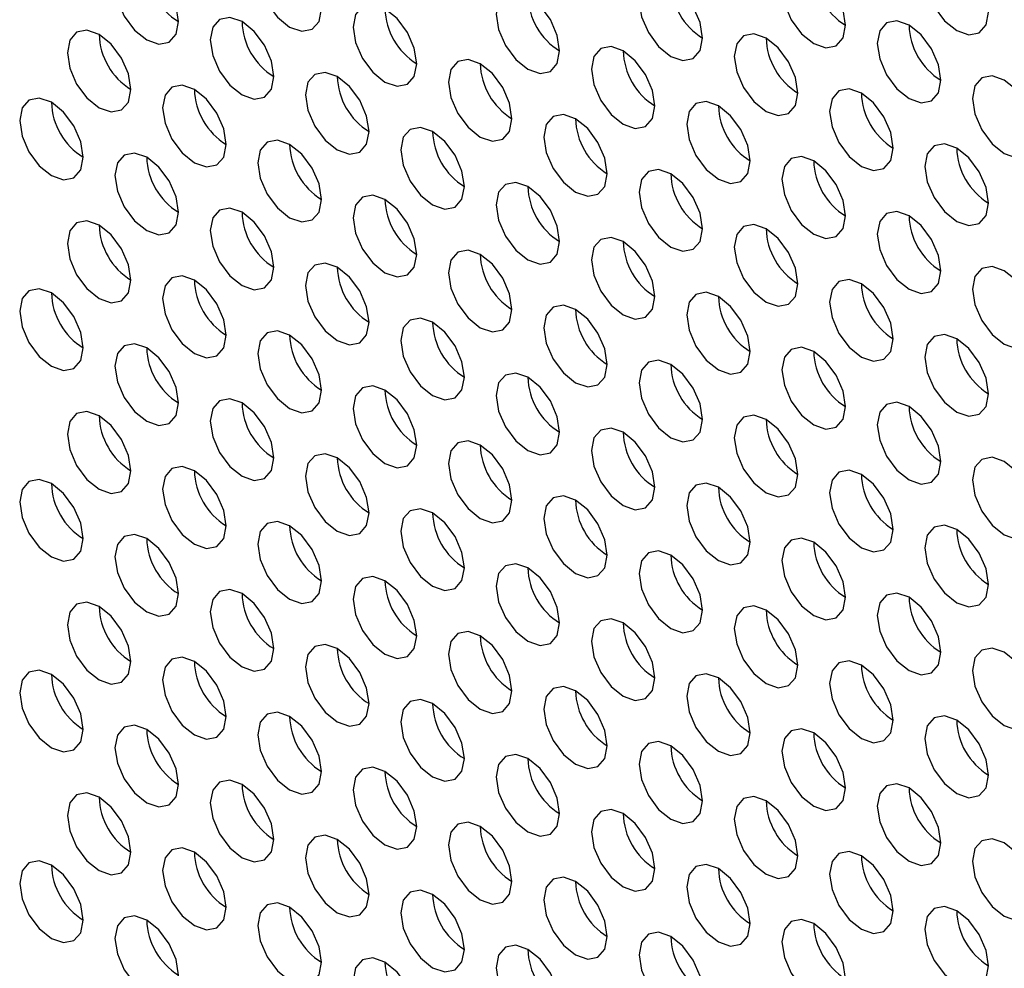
# Paper-space layout 'Sheet2' of a CAD drawing. Header units: millimetres. Extents: x 0 to 1118, y 0 to 864.
# Tile 127 of 232: x 793 to 800, y 642 to 649. Entities that reach past the tile are written whole.
import ezdxf

# ---------------------------------------------------------------- set-up
doc = ezdxf.new("R2010")
doc.units = ezdxf.units.MM

psp = doc.layouts.new('Sheet2')

# ---------------------------------------------------------------- linework, layer by layer
at = {"color": 7, "linetype": 'Continuous', "lineweight": 30}
for p, q in [((800.2392, 648.4764), (800.2392, 648.4763)), ((800.2392, 647.0611), (800.2392, 647.061)), ((800.2392, 645.6457), (800.2392, 645.6457)), ((800.2392, 644.2304), (800.2392, 644.2303)), ((800.2392, 642.815), (800.2392, 642.815))]:
    psp.add_line(p, q, dxfattribs=at)
at = {"color": 7, "linetype": 'Continuous', "lineweight": 30, "flags": 128}
for points in [[(795.1716, 649.0067), (795.1537, 649.1212), (795.1026, 649.239), (795.0261, 649.3421), (794.9359, 649.4149), (794.8457, 649.4463), (794.7692, 649.4314), (794.7182, 649.3726), (794.7002, 649.2788), (794.7182, 649.1643), (794.7692, 649.0465), (794.8457, 648.9433), (794.9359, 648.8706), (795.0261, 648.8392), (795.1026, 648.8541), (795.1537, 648.9129), (795.1716, 649.0067)], [(800.1214, 648.9799), (800.1034, 649.0944), (800.0523, 649.2122), (799.9759, 649.3154), (799.8857, 649.3882), (799.7955, 649.4195), (799.719, 649.4047), (799.6679, 649.3458), (799.65, 649.252), (799.6679, 649.1375), (799.719, 649.0197), (799.7955, 648.9166), (799.8857, 648.8438), (799.9759, 648.8124), (800.0523, 648.8273), (800.1034, 648.8861), (800.1214, 648.9799)], [(794.111, 648.9113), (794.093, 649.0258), (794.0419, 649.1436), (793.9655, 649.2468), (793.8753, 649.3196), (793.7851, 649.3509), (793.7086, 649.336), (793.6575, 649.2772), (793.6395, 649.1834), (793.6575, 649.0689), (793.7086, 648.9511), (793.7851, 648.848), (793.8753, 648.7752), (793.9655, 648.7438), (794.0419, 648.7587), (794.093, 648.8175), (794.111, 648.9113)], [(799.0607, 648.8845), (799.0428, 648.9991), (798.9917, 649.1169), (798.9152, 649.22), (798.825, 649.2928), (798.7348, 649.3242), (798.6583, 649.3093), (798.6072, 649.2505), (798.5893, 649.1567), (798.6072, 649.0422), (798.6583, 648.9244), (798.7348, 648.8212), (798.825, 648.7484), (798.9152, 648.7171), (798.9917, 648.7319), (799.0428, 648.7907), (799.0607, 648.8845)], [(798, 648.7892), (797.9821, 648.9037), (797.931, 649.0215), (797.8545, 649.1246), (797.7643, 649.1974), (797.6741, 649.2288), (797.5977, 649.2139), (797.5466, 649.1551), (797.5286, 649.0613), (797.5466, 648.9468), (797.5977, 648.829), (797.6741, 648.7259), (797.7643, 648.6531), (797.8545, 648.6217), (797.931, 648.6366), (797.9821, 648.6954), (798, 648.7892)], [(796.9394, 648.6938), (796.9214, 648.8083), (796.8704, 648.9261), (796.7939, 649.0293), (796.7037, 649.1021), (796.6135, 649.1334), (796.537, 649.1186), (796.4859, 649.0598), (796.468, 648.966), (796.4859, 648.8514), (796.537, 648.7336), (796.6135, 648.6305), (796.7037, 648.5577), (796.7939, 648.5264), (796.8704, 648.5412), (796.9214, 648.6), (796.9394, 648.6938)], [(795.8787, 648.5985), (795.8608, 648.713), (795.8097, 648.8308), (795.7332, 648.9339), (795.643, 649.0067), (795.5528, 649.0381), (795.4764, 649.0232), (795.4253, 648.9644), (795.4073, 648.8706), (795.4253, 648.7561), (795.4764, 648.6383), (795.5528, 648.5351), (795.643, 648.4623), (795.7332, 648.431), (795.8097, 648.4459), (795.8608, 648.5047), (795.8787, 648.5985)], [(794.8181, 648.5031), (794.8001, 648.6176), (794.749, 648.7354), (794.6726, 648.8386), (794.5824, 648.9113), (794.4922, 648.9427), (794.4157, 648.9278), (794.3646, 648.869), (794.3467, 648.7752), (794.3646, 648.6607), (794.4157, 648.5429), (794.4922, 648.4398), (794.5824, 648.367), (794.6726, 648.3356), (794.749, 648.3505), (794.8001, 648.4093), (794.8181, 648.5031)], [(799.7678, 648.4763), (799.7499, 648.5909), (799.6988, 648.7087), (799.6223, 648.8118), (799.5321, 648.8846), (799.4419, 648.9159), (799.3654, 648.9011), (799.3143, 648.8423), (799.2964, 648.7485), (799.3143, 648.634), (799.3654, 648.5162), (799.4419, 648.413), (799.5321, 648.3402), (799.6223, 648.3089), (799.6988, 648.3237), (799.7499, 648.3825), (799.7678, 648.4763)], [(793.7574, 648.4077), (793.7395, 648.5223), (793.6884, 648.64), (793.6119, 648.7432), (793.5217, 648.816), (793.4315, 648.8473), (793.355, 648.8325), (793.3039, 648.7737), (793.286, 648.6799), (793.3039, 648.5654), (793.355, 648.4476), (793.4315, 648.3444), (793.5217, 648.2716), (793.6119, 648.2403), (793.6884, 648.2551), (793.7395, 648.3139), (793.7574, 648.4077)], [(798.7072, 648.381), (798.6892, 648.4955), (798.6381, 648.6133), (798.5616, 648.7164), (798.4714, 648.7892), (798.3812, 648.8206), (798.3048, 648.8057), (798.2537, 648.7469), (798.2357, 648.6531), (798.2537, 648.5386), (798.3048, 648.4208), (798.3812, 648.3177), (798.4714, 648.2449), (798.5616, 648.2135), (798.6381, 648.2284), (798.6892, 648.2872), (798.7072, 648.381)], [(797.6465, 648.2856), (797.6286, 648.4001), (797.5775, 648.5179), (797.501, 648.6211), (797.4108, 648.6939), (797.3206, 648.7252), (797.2441, 648.7104), (797.193, 648.6516), (797.1751, 648.5578), (797.193, 648.4432), (797.2441, 648.3254), (797.3206, 648.2223), (797.4108, 648.1495), (797.501, 648.1182), (797.5775, 648.133), (797.6286, 648.1918), (797.6465, 648.2856)], [(796.5858, 648.1903), (796.5679, 648.3048), (796.5168, 648.4226), (796.4403, 648.5257), (796.3501, 648.5985), (796.2599, 648.6299), (796.1835, 648.615), (796.1324, 648.5562), (796.1144, 648.4624), (796.1324, 648.3479), (796.1835, 648.2301), (796.2599, 648.1269), (796.3501, 648.0541), (796.4403, 648.0228), (796.5168, 648.0376), (796.5679, 648.0965), (796.5858, 648.1903)], [(795.5252, 648.0949), (795.5072, 648.2094), (795.4561, 648.3272), (795.3797, 648.4304), (795.2895, 648.5031), (795.1993, 648.5345), (795.1228, 648.5196), (795.0717, 648.4608), (795.0538, 648.367), (795.0717, 648.2525), (795.1228, 648.1347), (795.1993, 648.0316), (795.2895, 647.9588), (795.3797, 647.9274), (795.4561, 647.9423), (795.5072, 648.0011), (795.5252, 648.0949)], [(800.4749, 648.0681), (800.457, 648.1827), (800.4059, 648.3005), (800.3294, 648.4036), (800.2392, 648.4764), (800.149, 648.5077), (800.0725, 648.4929), (800.0215, 648.4341), (800.0035, 648.3403), (800.0215, 648.2258), (800.0725, 648.108), (800.149, 648.0048), (800.2392, 647.932), (800.3294, 647.9007), (800.4059, 647.9155), (800.457, 647.9743), (800.4749, 648.0681)], [(794.4645, 647.9995), (794.4466, 648.114), (794.3955, 648.2318), (794.319, 648.335), (794.2288, 648.4078), (794.1386, 648.4391), (794.0621, 648.4243), (794.011, 648.3655), (793.9931, 648.2717), (794.011, 648.1571), (794.0621, 648.0394), (794.1386, 647.9362), (794.2288, 647.8634), (794.319, 647.8321), (794.3955, 647.8469), (794.4466, 647.9057), (794.4645, 647.9995)], [(799.4143, 647.9728), (799.3963, 648.0873), (799.3452, 648.2051), (799.2688, 648.3082), (799.1786, 648.381), (799.0884, 648.4124), (799.0119, 648.3975), (798.9608, 648.3387), (798.9429, 648.2449), (798.9608, 648.1304), (799.0119, 648.0126), (799.0884, 647.9095), (799.1786, 647.8367), (799.2688, 647.8053), (799.3452, 647.8202), (799.3963, 647.879), (799.4143, 647.9728)], [(793.4038, 647.9042), (793.3859, 648.0187), (793.3348, 648.1365), (793.2583, 648.2396), (793.1682, 648.3124), (793.0779, 648.3438), (793.0015, 648.3289), (792.9504, 648.2701), (792.9324, 648.1763), (792.9504, 648.0618), (793.0015, 647.944), (793.0779, 647.8408), (793.1682, 647.7681), (793.2583, 647.7367), (793.3348, 647.7516), (793.3859, 647.8104), (793.4038, 647.9042)], [(798.3536, 647.8774), (798.3357, 647.9919), (798.2846, 648.1097), (798.2081, 648.2129), (798.1179, 648.2857), (798.0277, 648.317), (797.9512, 648.3022), (797.9001, 648.2434), (797.8822, 648.1496), (797.9001, 648.035), (797.9512, 647.9172), (798.0277, 647.8141), (798.1179, 647.7413), (798.2081, 647.7099), (798.2846, 647.7248), (798.3357, 647.7836), (798.3536, 647.8774)], [(797.2929, 647.7821), (797.275, 647.8966), (797.2239, 648.0144), (797.1474, 648.1175), (797.0572, 648.1903), (796.967, 648.2217), (796.8906, 648.2068), (796.8395, 648.148), (796.8215, 648.0542), (796.8395, 647.9397), (796.8906, 647.8219), (796.967, 647.7187), (797.0572, 647.6459), (797.1474, 647.6146), (797.2239, 647.6294), (797.275, 647.6882), (797.2929, 647.7821)], [(796.2323, 647.6867), (796.2143, 647.8012), (796.1632, 647.919), (796.0868, 648.0221), (795.9966, 648.0949), (795.9064, 648.1263), (795.8299, 648.1114), (795.7788, 648.0526), (795.7609, 647.9588), (795.7788, 647.8443), (795.8299, 647.7265), (795.9064, 647.6234), (795.9966, 647.5506), (796.0868, 647.5192), (796.1632, 647.5341), (796.2143, 647.5929), (796.2323, 647.6867)], [(795.1716, 647.5913), (795.1537, 647.7058), (795.1026, 647.8236), (795.0261, 647.9268), (794.9359, 647.9996), (794.8457, 648.0309), (794.7692, 648.0161), (794.7182, 647.9573), (794.7002, 647.8635), (794.7182, 647.7489), (794.7692, 647.6312), (794.8457, 647.528), (794.9359, 647.4552), (795.0261, 647.4239), (795.1026, 647.4387), (795.1537, 647.4975), (795.1716, 647.5913)], [(800.1214, 647.5646), (800.1034, 647.6791), (800.0523, 647.7969), (799.9759, 647.9), (799.8857, 647.9728), (799.7955, 648.0042), (799.719, 647.9893), (799.6679, 647.9305), (799.65, 647.8367), (799.6679, 647.7222), (799.719, 647.6044), (799.7955, 647.5012), (799.8857, 647.4285), (799.9759, 647.3971), (800.0523, 647.412), (800.1034, 647.4708), (800.1214, 647.5646)], [(794.111, 647.496), (794.093, 647.6105), (794.0419, 647.7283), (793.9655, 647.8314), (793.8753, 647.9042), (793.7851, 647.9356), (793.7086, 647.9207), (793.6575, 647.8619), (793.6395, 647.7681), (793.6575, 647.6536), (793.7086, 647.5358), (793.7851, 647.4326), (793.8753, 647.3599), (793.9655, 647.3285), (794.0419, 647.3434), (794.093, 647.4022), (794.111, 647.496)], [(799.0607, 647.4692), (799.0428, 647.5837), (798.9917, 647.7015), (798.9152, 647.8047), (798.825, 647.8775), (798.7348, 647.9088), (798.6583, 647.894), (798.6072, 647.8351), (798.5893, 647.7413), (798.6072, 647.6268), (798.6583, 647.509), (798.7348, 647.4059), (798.825, 647.3331), (798.9152, 647.3017), (798.9917, 647.3166), (799.0428, 647.3754), (799.0607, 647.4692)], [(798, 647.3738), (797.9821, 647.4884), (797.931, 647.6062), (797.8545, 647.7093), (797.7643, 647.7821), (797.6741, 647.8134), (797.5977, 647.7986), (797.5466, 647.7398), (797.5286, 647.646), (797.5466, 647.5315), (797.5977, 647.4137), (797.6741, 647.3105), (797.7643, 647.2377), (797.8545, 647.2064), (797.931, 647.2212), (797.9821, 647.28), (798, 647.3738)], [(796.9394, 647.2785), (796.9214, 647.393), (796.8704, 647.5108), (796.7939, 647.6139), (796.7037, 647.6867), (796.6135, 647.7181), (796.537, 647.7032), (796.4859, 647.6444), (796.468, 647.5506), (796.4859, 647.4361), (796.537, 647.3183), (796.6135, 647.2152), (796.7037, 647.1424), (796.7939, 647.111), (796.8704, 647.1259), (796.9214, 647.1847), (796.9394, 647.2785)], [(795.8787, 647.1831), (795.8608, 647.2976), (795.8097, 647.4154), (795.7332, 647.5186), (795.643, 647.5914), (795.5528, 647.6227), (795.4764, 647.6079), (795.4253, 647.5491), (795.4073, 647.4553), (795.4253, 647.3407), (795.4764, 647.2229), (795.5528, 647.1198), (795.643, 647.047), (795.7332, 647.0157), (795.8097, 647.0305), (795.8608, 647.0893), (795.8787, 647.1831)], [(794.8181, 647.0878), (794.8001, 647.2023), (794.749, 647.3201), (794.6726, 647.4232), (794.5824, 647.496), (794.4922, 647.5274), (794.4157, 647.5125), (794.3646, 647.4537), (794.3467, 647.3599), (794.3646, 647.2454), (794.4157, 647.1276), (794.4922, 647.0244), (794.5824, 646.9516), (794.6726, 646.9203), (794.749, 646.9352), (794.8001, 646.994), (794.8181, 647.0878)], [(799.7678, 647.061), (799.7499, 647.1755), (799.6988, 647.2933), (799.6223, 647.3965), (799.5321, 647.4693), (799.4419, 647.5006), (799.3654, 647.4857), (799.3143, 647.4269), (799.2964, 647.3331), (799.3143, 647.2186), (799.3654, 647.1008), (799.4419, 646.9977), (799.5321, 646.9249), (799.6223, 646.8935), (799.6988, 646.9084), (799.7499, 646.9672), (799.7678, 647.061)], [(793.7574, 646.9924), (793.7395, 647.1069), (793.6884, 647.2247), (793.6119, 647.3279), (793.5217, 647.4006), (793.4315, 647.432), (793.355, 647.4171), (793.3039, 647.3583), (793.286, 647.2645), (793.3039, 647.15), (793.355, 647.0322), (793.4315, 646.9291), (793.5217, 646.8563), (793.6119, 646.8249), (793.6884, 646.8398), (793.7395, 646.8986), (793.7574, 646.9924)], [(798.7072, 646.9656), (798.6892, 647.0802), (798.6381, 647.198), (798.5616, 647.3011), (798.4714, 647.3739), (798.3812, 647.4052), (798.3048, 647.3904), (798.2537, 647.3316), (798.2357, 647.2378), (798.2537, 647.1233), (798.3048, 647.0055), (798.3812, 646.9023), (798.4714, 646.8295), (798.5616, 646.7982), (798.6381, 646.813), (798.6892, 646.8718), (798.7072, 646.9656)], [(797.6465, 646.8703), (797.6286, 646.9848), (797.5775, 647.1026), (797.501, 647.2057), (797.4108, 647.2785), (797.3206, 647.3099), (797.2441, 647.295), (797.193, 647.2362), (797.1751, 647.1424), (797.193, 647.0279), (797.2441, 646.9101), (797.3206, 646.807), (797.4108, 646.7342), (797.501, 646.7028), (797.5775, 646.7177), (797.6286, 646.7765), (797.6465, 646.8703)], [(796.5858, 646.7749), (796.5679, 646.8894), (796.5168, 647.0072), (796.4403, 647.1104), (796.3501, 647.1832), (796.2599, 647.2145), (796.1835, 647.1997), (796.1324, 647.1409), (796.1144, 647.0471), (796.1324, 646.9325), (796.1835, 646.8147), (796.2599, 646.7116), (796.3501, 646.6388), (796.4403, 646.6075), (796.5168, 646.6223), (796.5679, 646.6811), (796.5858, 646.7749)], [(795.5252, 646.6796), (795.5072, 646.7941), (795.4561, 646.9119), (795.3797, 647.015), (795.2895, 647.0878), (795.1993, 647.1192), (795.1228, 647.1043), (795.0717, 647.0455), (795.0538, 646.9517), (795.0717, 646.8372), (795.1228, 646.7194), (795.1993, 646.6162), (795.2895, 646.5434), (795.3797, 646.5121), (795.4561, 646.527), (795.5072, 646.5858), (795.5252, 646.6796)], [(800.4749, 646.6528), (800.457, 646.7673), (800.4059, 646.8851), (800.3294, 646.9883), (800.2392, 647.0611), (800.149, 647.0924), (800.0725, 647.0775), (800.0215, 647.0187), (800.0035, 646.9249), (800.0215, 646.8104), (800.0725, 646.6926), (800.149, 646.5895), (800.2392, 646.5167), (800.3294, 646.4853), (800.4059, 646.5002), (800.457, 646.559), (800.4749, 646.6528)], [(794.4645, 646.5842), (794.4466, 646.6987), (794.3955, 646.8165), (794.319, 646.9197), (794.2288, 646.9924), (794.1386, 647.0238), (794.0621, 647.0089), (794.011, 646.9501), (793.9931, 646.8563), (794.011, 646.7418), (794.0621, 646.624), (794.1386, 646.5209), (794.2288, 646.4481), (794.319, 646.4167), (794.3955, 646.4316), (794.4466, 646.4904), (794.4645, 646.5842)], [(799.4143, 646.5574), (799.3963, 646.672), (799.3452, 646.7898), (799.2688, 646.8929), (799.1786, 646.9657), (799.0884, 646.997), (799.0119, 646.9822), (798.9608, 646.9234), (798.9429, 646.8296), (798.9608, 646.7151), (799.0119, 646.5973), (799.0884, 646.4941), (799.1786, 646.4213), (799.2688, 646.39), (799.3452, 646.4048), (799.3963, 646.4636), (799.4143, 646.5574)], [(793.4038, 646.4888), (793.3859, 646.6033), (793.3348, 646.7211), (793.2583, 646.8243), (793.1682, 646.8971), (793.0779, 646.9284), (793.0015, 646.9136), (792.9504, 646.8548), (792.9324, 646.761), (792.9504, 646.6465), (793.0015, 646.5287), (793.0779, 646.4255), (793.1682, 646.3527), (793.2583, 646.3214), (793.3348, 646.3362), (793.3859, 646.395), (793.4038, 646.4888)], [(798.3536, 646.4621), (798.3357, 646.5766), (798.2846, 646.6944), (798.2081, 646.7975), (798.1179, 646.8703), (798.0277, 646.9017), (797.9512, 646.8868), (797.9001, 646.828), (797.8822, 646.7342), (797.9001, 646.6197), (797.9512, 646.5019), (798.0277, 646.3988), (798.1179, 646.326), (798.2081, 646.2946), (798.2846, 646.3095), (798.3357, 646.3683), (798.3536, 646.4621)], [(797.2929, 646.3667), (797.275, 646.4812), (797.2239, 646.599), (797.1474, 646.7022), (797.0572, 646.775), (796.967, 646.8063), (796.8906, 646.7915), (796.8395, 646.7327), (796.8215, 646.6389), (796.8395, 646.5243), (796.8906, 646.4065), (796.967, 646.3034), (797.0572, 646.2306), (797.1474, 646.1992), (797.2239, 646.2141), (797.275, 646.2729), (797.2929, 646.3667)], [(796.2323, 646.2714), (796.2143, 646.3859), (796.1632, 646.5037), (796.0868, 646.6068), (795.9966, 646.6796), (795.9064, 646.711), (795.8299, 646.6961), (795.7788, 646.6373), (795.7609, 646.5435), (795.7788, 646.429), (795.8299, 646.3112), (795.9064, 646.208), (795.9966, 646.1352), (796.0868, 646.1039), (796.1632, 646.1187), (796.2143, 646.1775), (796.2323, 646.2714)], [(795.1716, 646.176), (795.1537, 646.2905), (795.1026, 646.4083), (795.0261, 646.5114), (794.9359, 646.5842), (794.8457, 646.6156), (794.7692, 646.6007), (794.7182, 646.5419), (794.7002, 646.4481), (794.7182, 646.3336), (794.7692, 646.2158), (794.8457, 646.1127), (794.9359, 646.0399), (795.0261, 646.0085), (795.1026, 646.0234), (795.1537, 646.0822), (795.1716, 646.176)], [(800.1214, 646.1492), (800.1034, 646.2638), (800.0523, 646.3816), (799.9759, 646.4847), (799.8857, 646.5575), (799.7955, 646.5888), (799.719, 646.574), (799.6679, 646.5152), (799.65, 646.4214), (799.6679, 646.3069), (799.719, 646.1891), (799.7955, 646.0859), (799.8857, 646.0131), (799.9759, 645.9818), (800.0523, 645.9966), (800.1034, 646.0554), (800.1214, 646.1492)], [(794.111, 646.0806), (794.093, 646.1951), (794.0419, 646.3129), (793.9655, 646.4161), (793.8753, 646.4889), (793.7851, 646.5202), (793.7086, 646.5054), (793.6575, 646.4466), (793.6395, 646.3528), (793.6575, 646.2382), (793.7086, 646.1205), (793.7851, 646.0173), (793.8753, 645.9445), (793.9655, 645.9132), (794.0419, 645.928), (794.093, 645.9868), (794.111, 646.0806)], [(799.0607, 646.0539), (799.0428, 646.1684), (798.9917, 646.2862), (798.9152, 646.3893), (798.825, 646.4621), (798.7348, 646.4935), (798.6583, 646.4786), (798.6072, 646.4198), (798.5893, 646.326), (798.6072, 646.2115), (798.6583, 646.0937), (798.7348, 645.9905), (798.825, 645.9178), (798.9152, 645.8864), (798.9917, 645.9013), (799.0428, 645.9601), (799.0607, 646.0539)], [(798, 645.9585), (797.9821, 646.073), (797.931, 646.1908), (797.8545, 646.294), (797.7643, 646.3668), (797.6741, 646.3981), (797.5977, 646.3833), (797.5466, 646.3244), (797.5286, 646.2306), (797.5466, 646.1161), (797.5977, 645.9983), (797.6741, 645.8952), (797.7643, 645.8224), (797.8545, 645.791), (797.931, 645.8059), (797.9821, 645.8647), (798, 645.9585)], [(796.9394, 645.8632), (796.9214, 645.9777), (796.8704, 646.0955), (796.7939, 646.1986), (796.7037, 646.2714), (796.6135, 646.3027), (796.537, 646.2879), (796.4859, 646.2291), (796.468, 646.1353), (796.4859, 646.0208), (796.537, 645.903), (796.6135, 645.7998), (796.7037, 645.727), (796.7939, 645.6957), (796.8704, 645.7105), (796.9214, 645.7693), (796.9394, 645.8632)], [(795.8787, 645.7678), (795.8608, 645.8823), (795.8097, 646.0001), (795.7332, 646.1032), (795.643, 646.176), (795.5528, 646.2074), (795.4764, 646.1925), (795.4253, 646.1337), (795.4073, 646.0399), (795.4253, 645.9254), (795.4764, 645.8076), (795.5528, 645.7045), (795.643, 645.6317), (795.7332, 645.6003), (795.8097, 645.6152), (795.8608, 645.674), (795.8787, 645.7678)], [(794.8181, 645.6724), (794.8001, 645.7869), (794.749, 645.9047), (794.6726, 646.0079), (794.5824, 646.0807), (794.4922, 646.112), (794.4157, 646.0972), (794.3646, 646.0384), (794.3467, 645.9446), (794.3646, 645.83), (794.4157, 645.7122), (794.4922, 645.6091), (794.5824, 645.5363), (794.6726, 645.505), (794.749, 645.5198), (794.8001, 645.5786), (794.8181, 645.6724)], [(799.7678, 645.6457), (799.7499, 645.7602), (799.6988, 645.878), (799.6223, 645.9811), (799.5321, 646.0539), (799.4419, 646.0853), (799.3654, 646.0704), (799.3143, 646.0116), (799.2964, 645.9178), (799.3143, 645.8033), (799.3654, 645.6855), (799.4419, 645.5823), (799.5321, 645.5096), (799.6223, 645.4782), (799.6988, 645.4931), (799.7499, 645.5519), (799.7678, 645.6457)], [(793.7574, 645.5771), (793.7395, 645.6916), (793.6884, 645.8094), (793.6119, 645.9125), (793.5217, 645.9853), (793.4315, 646.0167), (793.355, 646.0018), (793.3039, 645.943), (793.286, 645.8492), (793.3039, 645.7347), (793.355, 645.6169), (793.4315, 645.5137), (793.5217, 645.4409), (793.6119, 645.4096), (793.6884, 645.4244), (793.7395, 645.4833), (793.7574, 645.5771)], [(798.7072, 645.5503), (798.6892, 645.6648), (798.6381, 645.7826), (798.5616, 645.8858), (798.4714, 645.9586), (798.3812, 645.9899), (798.3048, 645.975), (798.2537, 645.9162), (798.2357, 645.8224), (798.2537, 645.7079), (798.3048, 645.5901), (798.3812, 645.487), (798.4714, 645.4142), (798.5616, 645.3828), (798.6381, 645.3977), (798.6892, 645.4565), (798.7072, 645.5503)], [(797.6465, 645.4549), (797.6286, 645.5695), (797.5775, 645.6873), (797.501, 645.7904), (797.4108, 645.8632), (797.3206, 645.8945), (797.2441, 645.8797), (797.193, 645.8209), (797.1751, 645.7271), (797.193, 645.6126), (797.2441, 645.4948), (797.3206, 645.3916), (797.4108, 645.3188), (797.501, 645.2875), (797.5775, 645.3023), (797.6286, 645.3611), (797.6465, 645.4549)], [(796.5858, 645.3596), (796.5679, 645.4741), (796.5168, 645.5919), (796.4403, 645.695), (796.3501, 645.7678), (796.2599, 645.7992), (796.1835, 645.7843), (796.1324, 645.7255), (796.1144, 645.6317), (796.1324, 645.5172), (796.1835, 645.3994), (796.2599, 645.2963), (796.3501, 645.2235), (796.4403, 645.1921), (796.5168, 645.207), (796.5679, 645.2658), (796.5858, 645.3596)], [(795.5252, 645.2642), (795.5072, 645.3787), (795.4561, 645.4965), (795.3797, 645.5997), (795.2895, 645.6725), (795.1993, 645.7038), (795.1228, 645.689), (795.0717, 645.6302), (795.0538, 645.5364), (795.0717, 645.4218), (795.1228, 645.304), (795.1993, 645.2009), (795.2895, 645.1281), (795.3797, 645.0968), (795.4561, 645.1116), (795.5072, 645.1704), (795.5252, 645.2642)], [(800.4749, 645.2375), (800.457, 645.352), (800.4059, 645.4698), (800.3294, 645.5729), (800.2392, 645.6457), (800.149, 645.6771), (800.0725, 645.6622), (800.0215, 645.6034), (800.0035, 645.5096), (800.0215, 645.3951), (800.0725, 645.2773), (800.149, 645.1741), (800.2392, 645.1014), (800.3294, 645.07), (800.4059, 645.0849), (800.457, 645.1437), (800.4749, 645.2375)], [(794.4645, 645.1689), (794.4466, 645.2834), (794.3955, 645.4012), (794.319, 645.5043), (794.2288, 645.5771), (794.1386, 645.6085), (794.0621, 645.5936), (794.011, 645.5348), (793.9931, 645.441), (794.011, 645.3265), (794.0621, 645.2087), (794.1386, 645.1055), (794.2288, 645.0327), (794.319, 645.0014), (794.3955, 645.0162), (794.4466, 645.0751), (794.4645, 645.1689)], [(799.4143, 645.1421), (799.3963, 645.2566), (799.3452, 645.3744), (799.2688, 645.4776), (799.1786, 645.5503), (799.0884, 645.5817), (799.0119, 645.5668), (798.9608, 645.508), (798.9429, 645.4142), (798.9608, 645.2997), (799.0119, 645.1819), (799.0884, 645.0788), (799.1786, 645.006), (799.2688, 644.9746), (799.3452, 644.9895), (799.3963, 645.0483), (799.4143, 645.1421)], [(793.4038, 645.0735), (793.3859, 645.188), (793.3348, 645.3058), (793.2583, 645.409), (793.1682, 645.4817), (793.0779, 645.5131), (793.0015, 645.4982), (792.9504, 645.4394), (792.9324, 645.3456), (792.9504, 645.2311), (793.0015, 645.1133), (793.0779, 645.0102), (793.1682, 644.9374), (793.2583, 644.906), (793.3348, 644.9209), (793.3859, 644.9797), (793.4038, 645.0735)], [(798.3536, 645.0467), (798.3357, 645.1613), (798.2846, 645.2791), (798.2081, 645.3822), (798.1179, 645.455), (798.0277, 645.4863), (797.9512, 645.4715), (797.9001, 645.4127), (797.8822, 645.3189), (797.9001, 645.2044), (797.9512, 645.0866), (798.0277, 644.9834), (798.1179, 644.9106), (798.2081, 644.8793), (798.2846, 644.8941), (798.3357, 644.9529), (798.3536, 645.0467)], [(797.2929, 644.9514), (797.275, 645.0659), (797.2239, 645.1837), (797.1474, 645.2868), (797.0572, 645.3596), (796.967, 645.391), (796.8906, 645.3761), (796.8395, 645.3173), (796.8215, 645.2235), (796.8395, 645.109), (796.8906, 644.9912), (796.967, 644.8881), (797.0572, 644.8153), (797.1474, 644.7839), (797.2239, 644.7988), (797.275, 644.8576), (797.2929, 644.9514)], [(796.2323, 644.856), (796.2143, 644.9705), (796.1632, 645.0883), (796.0868, 645.1915), (795.9966, 645.2643), (795.9064, 645.2956), (795.8299, 645.2808), (795.7788, 645.222), (795.7609, 645.1282), (795.7788, 645.0136), (795.8299, 644.8958), (795.9064, 644.7927), (795.9966, 644.7199), (796.0868, 644.6886), (796.1632, 644.7034), (796.2143, 644.7622), (796.2323, 644.856)], [(795.1716, 644.7607), (795.1537, 644.8752), (795.1026, 644.993), (795.0261, 645.0961), (794.9359, 645.1689), (794.8457, 645.2003), (794.7692, 645.1854), (794.7182, 645.1266), (794.7002, 645.0328), (794.7182, 644.9183), (794.7692, 644.8005), (794.8457, 644.6973), (794.9359, 644.6245), (795.0261, 644.5932), (795.1026, 644.608), (795.1537, 644.6668), (795.1716, 644.7607)], [(800.1214, 644.7339), (800.1034, 644.8484), (800.0523, 644.9662), (799.9759, 645.0694), (799.8857, 645.1421), (799.7955, 645.1735), (799.719, 645.1586), (799.6679, 645.0998), (799.65, 645.006), (799.6679, 644.8915), (799.719, 644.7737), (799.7955, 644.6706), (799.8857, 644.5978), (799.9759, 644.5664), (800.0523, 644.5813), (800.1034, 644.6401), (800.1214, 644.7339)], [(794.111, 644.6653), (794.093, 644.7798), (794.0419, 644.8976), (793.9655, 645.0007), (793.8753, 645.0735), (793.7851, 645.1049), (793.7086, 645.09), (793.6575, 645.0312), (793.6395, 644.9374), (793.6575, 644.8229), (793.7086, 644.7051), (793.7851, 644.602), (793.8753, 644.5292), (793.9655, 644.4978), (794.0419, 644.5127), (794.093, 644.5715), (794.111, 644.6653)], [(799.0607, 644.6385), (799.0428, 644.7531), (798.9917, 644.8709), (798.9152, 644.974), (798.825, 645.0468), (798.7348, 645.0781), (798.6583, 645.0633), (798.6072, 645.0045), (798.5893, 644.9107), (798.6072, 644.7962), (798.6583, 644.6784), (798.7348, 644.5752), (798.825, 644.5024), (798.9152, 644.4711), (798.9917, 644.4859), (799.0428, 644.5447), (799.0607, 644.6385)], [(798, 644.5432), (797.9821, 644.6577), (797.931, 644.7755), (797.8545, 644.8786), (797.7643, 644.9514), (797.6741, 644.9828), (797.5977, 644.9679), (797.5466, 644.9091), (797.5286, 644.8153), (797.5466, 644.7008), (797.5977, 644.583), (797.6741, 644.4799), (797.7643, 644.4071), (797.8545, 644.3757), (797.931, 644.3906), (797.9821, 644.4494), (798, 644.5432)], [(796.9394, 644.4478), (796.9214, 644.5623), (796.8704, 644.6801), (796.7939, 644.7833), (796.7037, 644.8561), (796.6135, 644.8874), (796.537, 644.8726), (796.4859, 644.8137), (796.468, 644.7199), (796.4859, 644.6054), (796.537, 644.4876), (796.6135, 644.3845), (796.7037, 644.3117), (796.7939, 644.2803), (796.8704, 644.2952), (796.9214, 644.354), (796.9394, 644.4478)], [(795.8787, 644.3525), (795.8608, 644.467), (795.8097, 644.5848), (795.7332, 644.6879), (795.643, 644.7607), (795.5528, 644.792), (795.4764, 644.7772), (795.4253, 644.7184), (795.4073, 644.6246), (795.4253, 644.5101), (795.4764, 644.3923), (795.5528, 644.2891), (795.643, 644.2163), (795.7332, 644.185), (795.8097, 644.1998), (795.8608, 644.2586), (795.8787, 644.3525)], [(794.8181, 644.2571), (794.8001, 644.3716), (794.749, 644.4894), (794.6726, 644.5925), (794.5824, 644.6653), (794.4922, 644.6967), (794.4157, 644.6818), (794.3646, 644.623), (794.3467, 644.5292), (794.3646, 644.4147), (794.4157, 644.2969), (794.4922, 644.1938), (794.5824, 644.121), (794.6726, 644.0896), (794.749, 644.1045), (794.8001, 644.1633), (794.8181, 644.2571)], [(799.7678, 644.2303), (799.7499, 644.3448), (799.6988, 644.4626), (799.6223, 644.5658), (799.5321, 644.6386), (799.4419, 644.6699), (799.3654, 644.6551), (799.3143, 644.5963), (799.2964, 644.5025), (799.3143, 644.3879), (799.3654, 644.2702), (799.4419, 644.167), (799.5321, 644.0942), (799.6223, 644.0629), (799.6988, 644.0777), (799.7499, 644.1365), (799.7678, 644.2303)], [(793.7574, 644.1617), (793.7395, 644.2762), (793.6884, 644.394), (793.6119, 644.4972), (793.5217, 644.57), (793.4315, 644.6013), (793.355, 644.5865), (793.3039, 644.5277), (793.286, 644.4339), (793.3039, 644.3193), (793.355, 644.2015), (793.4315, 644.0984), (793.5217, 644.0256), (793.6119, 643.9943), (793.6884, 644.0091), (793.7395, 644.0679), (793.7574, 644.1617)], [(798.7072, 644.135), (798.6892, 644.2495), (798.6381, 644.3673), (798.5616, 644.4704), (798.4714, 644.5432), (798.3812, 644.5746), (798.3048, 644.5597), (798.2537, 644.5009), (798.2357, 644.4071), (798.2537, 644.2926), (798.3048, 644.1748), (798.3812, 644.0716), (798.4714, 643.9989), (798.5616, 643.9675), (798.6381, 643.9824), (798.6892, 644.0412), (798.7072, 644.135)], [(797.6465, 644.0396), (797.6286, 644.1541), (797.5775, 644.2719), (797.501, 644.3751), (797.4108, 644.4479), (797.3206, 644.4792), (797.2441, 644.4643), (797.193, 644.4055), (797.1751, 644.3117), (797.193, 644.1972), (797.2441, 644.0794), (797.3206, 643.9763), (797.4108, 643.9035), (797.501, 643.8721), (797.5775, 643.887), (797.6286, 643.9458), (797.6465, 644.0396)], [(796.5858, 643.9442), (796.5679, 644.0588), (796.5168, 644.1766), (796.4403, 644.2797), (796.3501, 644.3525), (796.2599, 644.3838), (796.1835, 644.369), (796.1324, 644.3102), (796.1144, 644.2164), (796.1324, 644.1019), (796.1835, 643.9841), (796.2599, 643.8809), (796.3501, 643.8081), (796.4403, 643.7768), (796.5168, 643.7916), (796.5679, 643.8504), (796.5858, 643.9442)], [(795.5252, 643.8489), (795.5072, 643.9634), (795.4561, 644.0812), (795.3797, 644.1843), (795.2895, 644.2571), (795.1993, 644.2885), (795.1228, 644.2736), (795.0717, 644.2148), (795.0538, 644.121), (795.0717, 644.0065), (795.1228, 643.8887), (795.1993, 643.7856), (795.2895, 643.7128), (795.3797, 643.6814), (795.4561, 643.6963), (795.5072, 643.7551), (795.5252, 643.8489)], [(800.4749, 643.8221), (800.457, 643.9366), (800.4059, 644.0544), (800.3294, 644.1576), (800.2392, 644.2304), (800.149, 644.2617), (800.0725, 644.2469), (800.0215, 644.1881), (800.0035, 644.0943), (800.0215, 643.9797), (800.0725, 643.862), (800.149, 643.7588), (800.2392, 643.686), (800.3294, 643.6547), (800.4059, 643.6695), (800.457, 643.7283), (800.4749, 643.8221)], [(794.4645, 643.7535), (794.4466, 643.868), (794.3955, 643.9858), (794.319, 644.089), (794.2288, 644.1618), (794.1386, 644.1931), (794.0621, 644.1783), (794.011, 644.1195), (793.9931, 644.0257), (794.011, 643.9111), (794.0621, 643.7933), (794.1386, 643.6902), (794.2288, 643.6174), (794.319, 643.5861), (794.3955, 643.6009), (794.4466, 643.6597), (794.4645, 643.7535)], [(799.4143, 643.7268), (799.3963, 643.8413), (799.3452, 643.9591), (799.2688, 644.0622), (799.1786, 644.135), (799.0884, 644.1664), (799.0119, 644.1515), (798.9608, 644.0927), (798.9429, 643.9989), (798.9608, 643.8844), (799.0119, 643.7666), (799.0884, 643.6634), (799.1786, 643.5907), (799.2688, 643.5593), (799.3452, 643.5742), (799.3963, 643.633), (799.4143, 643.7268)], [(793.4038, 643.6582), (793.3859, 643.7727), (793.3348, 643.8905), (793.2583, 643.9936), (793.1682, 644.0664), (793.0779, 644.0978), (793.0015, 644.0829), (792.9504, 644.0241), (792.9324, 643.9303), (792.9504, 643.8158), (793.0015, 643.698), (793.0779, 643.5948), (793.1682, 643.522), (793.2583, 643.4907), (793.3348, 643.5055), (793.3859, 643.5644), (793.4038, 643.6582)], [(798.3536, 643.6314), (798.3357, 643.7459), (798.2846, 643.8637), (798.2081, 643.9669), (798.1179, 644.0397), (798.0277, 644.071), (797.9512, 644.0561), (797.9001, 643.9973), (797.8822, 643.9035), (797.9001, 643.789), (797.9512, 643.6712), (798.0277, 643.5681), (798.1179, 643.4953), (798.2081, 643.4639), (798.2846, 643.4788), (798.3357, 643.5376), (798.3536, 643.6314)], [(797.2929, 643.536), (797.275, 643.6506), (797.2239, 643.7684), (797.1474, 643.8715), (797.0572, 643.9443), (796.967, 643.9756), (796.8906, 643.9608), (796.8395, 643.902), (796.8215, 643.8082), (796.8395, 643.6937), (796.8906, 643.5759), (796.967, 643.4727), (797.0572, 643.3999), (797.1474, 643.3686), (797.2239, 643.3834), (797.275, 643.4422), (797.2929, 643.536)], [(796.2323, 643.4407), (796.2143, 643.5552), (796.1632, 643.673), (796.0868, 643.7761), (795.9966, 643.8489), (795.9064, 643.8803), (795.8299, 643.8654), (795.7788, 643.8066), (795.7609, 643.7128), (795.7788, 643.5983), (795.8299, 643.4805), (795.9064, 643.3774), (795.9966, 643.3046), (796.0868, 643.2732), (796.1632, 643.2881), (796.2143, 643.3469), (796.2323, 643.4407)], [(795.1716, 643.3453), (795.1537, 643.4598), (795.1026, 643.5776), (795.0261, 643.6808), (794.9359, 643.7536), (794.8457, 643.7849), (794.7692, 643.7701), (794.7182, 643.7113), (794.7002, 643.6175), (794.7182, 643.5029), (794.7692, 643.3851), (794.8457, 643.282), (794.9359, 643.2092), (795.0261, 643.1779), (795.1026, 643.1927), (795.1537, 643.2515), (795.1716, 643.3453)], [(800.1214, 643.3186), (800.1034, 643.4331), (800.0523, 643.5509), (799.9759, 643.654), (799.8857, 643.7268), (799.7955, 643.7582), (799.719, 643.7433), (799.6679, 643.6845), (799.65, 643.5907), (799.6679, 643.4762), (799.719, 643.3584), (799.7955, 643.2552), (799.8857, 643.1824), (799.9759, 643.1511), (800.0523, 643.166), (800.1034, 643.2248), (800.1214, 643.3186)], [(794.111, 643.25), (794.093, 643.3645), (794.0419, 643.4823), (793.9655, 643.5854), (793.8753, 643.6582), (793.7851, 643.6896), (793.7086, 643.6747), (793.6575, 643.6159), (793.6395, 643.5221), (793.6575, 643.4076), (793.7086, 643.2898), (793.7851, 643.1866), (793.8753, 643.1138), (793.9655, 643.0825), (794.0419, 643.0973), (794.093, 643.1562), (794.111, 643.25)], [(799.0607, 643.2232), (799.0428, 643.3377), (798.9917, 643.4555), (798.9152, 643.5587), (798.825, 643.6314), (798.7348, 643.6628), (798.6583, 643.6479), (798.6072, 643.5891), (798.5893, 643.4953), (798.6072, 643.3808), (798.6583, 643.263), (798.7348, 643.1599), (798.825, 643.0871), (798.9152, 643.0557), (798.9917, 643.0706), (799.0428, 643.1294), (799.0607, 643.2232)], [(798, 643.1278), (797.9821, 643.2424), (797.931, 643.3602), (797.8545, 643.4633), (797.7643, 643.5361), (797.6741, 643.5674), (797.5977, 643.5526), (797.5466, 643.4938), (797.5286, 643.4), (797.5466, 643.2855), (797.5977, 643.1677), (797.6741, 643.0645), (797.7643, 642.9917), (797.8545, 642.9604), (797.931, 642.9752), (797.9821, 643.034), (798, 643.1278)], [(796.9394, 643.0325), (796.9214, 643.147), (796.8704, 643.2648), (796.7939, 643.3679), (796.7037, 643.4407), (796.6135, 643.4721), (796.537, 643.4572), (796.4859, 643.3984), (796.468, 643.3046), (796.4859, 643.1901), (796.537, 643.0723), (796.6135, 642.9692), (796.7037, 642.8964), (796.7939, 642.865), (796.8704, 642.8799), (796.9214, 642.9387), (796.9394, 643.0325)], [(795.8787, 642.9371), (795.8608, 643.0516), (795.8097, 643.1694), (795.7332, 643.2726), (795.643, 643.3454), (795.5528, 643.3767), (795.4764, 643.3619), (795.4253, 643.303), (795.4073, 643.2092), (795.4253, 643.0947), (795.4764, 642.9769), (795.5528, 642.8738), (795.643, 642.801), (795.7332, 642.7696), (795.8097, 642.7845), (795.8608, 642.8433), (795.8787, 642.9371)], [(794.8181, 642.8417), (794.8001, 642.9563), (794.749, 643.0741), (794.6726, 643.1772), (794.5824, 643.25), (794.4922, 643.2814), (794.4157, 643.2665), (794.3646, 643.2077), (794.3467, 643.1139), (794.3646, 642.9994), (794.4157, 642.8816), (794.4922, 642.7784), (794.5824, 642.7056), (794.6726, 642.6743), (794.749, 642.6891), (794.8001, 642.7479), (794.8181, 642.8417)], [(799.7678, 642.815), (799.7499, 642.9295), (799.6988, 643.0473), (799.6223, 643.1505), (799.5321, 643.2232), (799.4419, 643.2546), (799.3654, 643.2397), (799.3143, 643.1809), (799.2964, 643.0871), (799.3143, 642.9726), (799.3654, 642.8548), (799.4419, 642.7517), (799.5321, 642.6789), (799.6223, 642.6475), (799.6988, 642.6624), (799.7499, 642.7212), (799.7678, 642.815)], [(793.7574, 642.7464), (793.7395, 642.8609), (793.6884, 642.9787), (793.6119, 643.0818), (793.5217, 643.1546), (793.4315, 643.186), (793.355, 643.1711), (793.3039, 643.1123), (793.286, 643.0185), (793.3039, 642.904), (793.355, 642.7862), (793.4315, 642.6831), (793.5217, 642.6103), (793.6119, 642.5789), (793.6884, 642.5938), (793.7395, 642.6526), (793.7574, 642.7464)], [(798.7072, 642.7196), (798.6892, 642.8341), (798.6381, 642.9519), (798.5616, 643.0551), (798.4714, 643.1279), (798.3812, 643.1592), (798.3048, 643.1444), (798.2537, 643.0856), (798.2357, 642.9918), (798.2537, 642.8773), (798.3048, 642.7595), (798.3812, 642.6563), (798.4714, 642.5835), (798.5616, 642.5522), (798.6381, 642.567), (798.6892, 642.6258), (798.7072, 642.7196)], [(797.6465, 642.6243), (797.6286, 642.7388), (797.5775, 642.8566), (797.501, 642.9597), (797.4108, 643.0325), (797.3206, 643.0639), (797.2441, 643.049), (797.193, 642.9902), (797.1751, 642.8964), (797.193, 642.7819), (797.2441, 642.6641), (797.3206, 642.5609), (797.4108, 642.4882), (797.501, 642.4568), (797.5775, 642.4717), (797.6286, 642.5305), (797.6465, 642.6243)], [(796.5858, 642.5289), (796.5679, 642.6434), (796.5168, 642.7612), (796.4403, 642.8644), (796.3501, 642.9372), (796.2599, 642.9685), (796.1835, 642.9536), (796.1324, 642.8948), (796.1144, 642.801), (796.1324, 642.6865), (796.1835, 642.5687), (796.2599, 642.4656), (796.3501, 642.3928), (796.4403, 642.3614), (796.5168, 642.3763), (796.5679, 642.4351), (796.5858, 642.5289)], [(795.5252, 642.4335), (795.5072, 642.5481), (795.4561, 642.6659), (795.3797, 642.769), (795.2895, 642.8418), (795.1993, 642.8731), (795.1228, 642.8583), (795.0717, 642.7995), (795.0538, 642.7057), (795.0717, 642.5912), (795.1228, 642.4734), (795.1993, 642.3702), (795.2895, 642.2974), (795.3797, 642.2661), (795.4561, 642.2809), (795.5072, 642.3397), (795.5252, 642.4335)], [(794.4645, 642.3382), (794.4466, 642.4527), (794.3955, 642.5705), (794.319, 642.6736), (794.2288, 642.7464), (794.1386, 642.7778), (794.0621, 642.7629), (794.011, 642.7041), (793.9931, 642.6103), (794.011, 642.4958), (794.0621, 642.378), (794.1386, 642.2749), (794.2288, 642.2021), (794.319, 642.1707), (794.3955, 642.1856), (794.4466, 642.2444), (794.4645, 642.3382)], [(800.4749, 642.4068), (800.457, 642.5213), (800.4059, 642.6391), (800.3294, 642.7422), (800.2392, 642.815), (800.149, 642.8464), (800.0725, 642.8315), (800.0215, 642.7727), (800.0035, 642.6789), (800.0215, 642.5644), (800.0725, 642.4466), (800.149, 642.3435), (800.2392, 642.2707), (800.3294, 642.2393), (800.4059, 642.2542), (800.457, 642.313), (800.4749, 642.4068)], [(799.4143, 642.3114), (799.3963, 642.4259), (799.3452, 642.5437), (799.2688, 642.6469), (799.1786, 642.7197), (799.0884, 642.751), (799.0119, 642.7362), (798.9608, 642.6774), (798.9429, 642.5836), (798.9608, 642.469), (799.0119, 642.3512), (799.0884, 642.2481), (799.1786, 642.1753), (799.2688, 642.144), (799.3452, 642.1588), (799.3963, 642.2176), (799.4143, 642.3114)], [(793.4038, 642.2428), (793.3859, 642.3573), (793.3348, 642.4751), (793.2583, 642.5783), (793.1682, 642.6511), (793.0779, 642.6824), (793.0015, 642.6676), (792.9504, 642.6088), (792.9324, 642.515), (792.9504, 642.4004), (793.0015, 642.2826), (793.0779, 642.1795), (793.1682, 642.1067), (793.2583, 642.0754), (793.3348, 642.0902), (793.3859, 642.149), (793.4038, 642.2428)], [(798.3536, 642.2161), (798.3357, 642.3306), (798.2846, 642.4484), (798.2081, 642.5515), (798.1179, 642.6243), (798.0277, 642.6557), (797.9512, 642.6408), (797.9001, 642.582), (797.8822, 642.4882), (797.9001, 642.3737), (797.9512, 642.2559), (798.0277, 642.1527), (798.1179, 642.08), (798.2081, 642.0486), (798.2846, 642.0635), (798.3357, 642.1223), (798.3536, 642.2161)], [(797.2929, 642.1207), (797.275, 642.2352), (797.2239, 642.353), (797.1474, 642.4562), (797.0572, 642.5289), (796.967, 642.5603), (796.8906, 642.5454), (796.8395, 642.4866), (796.8215, 642.3928), (796.8395, 642.2783), (796.8906, 642.1605), (796.967, 642.0574), (797.0572, 641.9846), (797.1474, 641.9532), (797.2239, 641.9681), (797.275, 642.0269), (797.2929, 642.1207)], [(796.2323, 642.0253), (796.2143, 642.1399), (796.1632, 642.2577), (796.0868, 642.3608), (795.9966, 642.4336), (795.9064, 642.4649), (795.8299, 642.4501), (795.7788, 642.3913), (795.7609, 642.2975), (795.7788, 642.183), (795.8299, 642.0652), (795.9064, 641.962), (795.9966, 641.8892), (796.0868, 641.8579), (796.1632, 641.8727), (796.2143, 641.9315), (796.2323, 642.0253)], [(795.1716, 641.93), (795.1537, 642.0445), (795.1026, 642.1623), (795.0261, 642.2654), (794.9359, 642.3382), (794.8457, 642.3696), (794.7692, 642.3547), (794.7182, 642.2959), (794.7002, 642.2021), (794.7182, 642.0876), (794.7692, 641.9698), (794.8457, 641.8667), (794.9359, 641.7939), (795.0261, 641.7625), (795.1026, 641.7774), (795.1537, 641.8362), (795.1716, 641.93)], [(800.1214, 641.9032), (800.1034, 642.0177), (800.0523, 642.1355), (799.9759, 642.2387), (799.8857, 642.3115), (799.7955, 642.3428), (799.719, 642.328), (799.6679, 642.2692), (799.65, 642.1754), (799.6679, 642.0608), (799.719, 641.943), (799.7955, 641.8399), (799.8857, 641.7671), (799.9759, 641.7358), (800.0523, 641.7506), (800.1034, 641.8094), (800.1214, 641.9032)], [(794.111, 641.8346), (794.093, 641.9491), (794.0419, 642.0669), (793.9655, 642.1701), (793.8753, 642.2429), (793.7851, 642.2742), (793.7086, 642.2594), (793.6575, 642.2006), (793.6395, 642.1068), (793.6575, 641.9922), (793.7086, 641.8744), (793.7851, 641.7713), (793.8753, 641.6985), (793.9655, 641.6671), (794.0419, 641.682), (794.093, 641.7408), (794.111, 641.8346)], [(799.0607, 641.8079), (799.0428, 641.9224), (798.9917, 642.0402), (798.9152, 642.1433), (798.825, 642.2161), (798.7348, 642.2475), (798.6583, 642.2326), (798.6072, 642.1738), (798.5893, 642.08), (798.6072, 641.9655), (798.6583, 641.8477), (798.7348, 641.7445), (798.825, 641.6717), (798.9152, 641.6404), (798.9917, 641.6553), (799.0428, 641.7141), (799.0607, 641.8079)], [(798, 641.7125), (797.9821, 641.827), (797.931, 641.9448), (797.8545, 642.048), (797.7643, 642.1207), (797.6741, 642.1521), (797.5977, 642.1372), (797.5466, 642.0784), (797.5286, 641.9846), (797.5466, 641.8701), (797.5977, 641.7523), (797.6741, 641.6492), (797.7643, 641.5764), (797.8545, 641.545), (797.931, 641.5599), (797.9821, 641.6187), (798, 641.7125)], [(796.9394, 641.6171), (796.9214, 641.7317), (796.8704, 641.8494), (796.7939, 641.9526), (796.7037, 642.0254), (796.6135, 642.0567), (796.537, 642.0419), (796.4859, 641.9831), (796.468, 641.8893), (796.4859, 641.7748), (796.537, 641.657), (796.6135, 641.5538), (796.7037, 641.481), (796.7939, 641.4497), (796.8704, 641.4645), (796.9214, 641.5233), (796.9394, 641.6171)], [(795.8787, 641.5218), (795.8608, 641.6363), (795.8097, 641.7541), (795.7332, 641.8572), (795.643, 641.93), (795.5528, 641.9614), (795.4764, 641.9465), (795.4253, 641.8877), (795.4073, 641.7939), (795.4253, 641.6794), (795.4764, 641.5616), (795.5528, 641.4585), (795.643, 641.3857), (795.7332, 641.3543), (795.8097, 641.3692), (795.8608, 641.428), (795.8787, 641.5218)]]:
    psp.add_lwpolyline(points, dxfattribs=at)
at = {"color": 7, "linetype": 'Continuous', "lineweight": 30}
for centre, start, end in [((794.3707, 649.3334), 181.60251, 238.39256), ((799.3205, 649.3067), 181.60339, 238.39168), ((798.2598, 649.2113), 181.60275, 238.39232), ((797.1992, 649.1159), 181.60081, 238.39327), ((796.1385, 649.0206), 181.60081, 238.39327), ((795.0778, 648.9252), 181.60081, 238.39327), ((800.0276, 648.8984), 181.60169, 238.3924), ((794.0172, 648.8298), 181.60081, 238.39327), ((798.9669, 648.8031), 181.60105, 238.39303), ((797.9063, 648.7077), 181.60129, 238.39279), ((796.8456, 648.6124), 181.60129, 238.39279), ((795.7849, 648.517), 181.60129, 238.39279), ((794.7243, 648.4216), 181.60129, 238.39279), ((799.674, 648.3949), 181.60148, 238.39359), ((793.6636, 648.3263), 181.60124, 238.39383), ((798.6134, 648.2995), 181.60124, 238.39383), ((797.5527, 648.2042), 181.60124, 238.39383), ((796.492, 648.1088), 181.60124, 238.39383), ((795.4314, 648.0134), 181.60124, 238.39383), ((800.3812, 647.9867), 181.60275, 238.39232), ((794.3707, 647.9181), 181.60251, 238.39256), ((799.3205, 647.8913), 181.60251, 238.39256), ((798.2598, 647.796), 181.60251, 238.39256), ((797.1992, 647.7006), 181.60081, 238.39327), ((796.1385, 647.6052), 181.60081, 238.39327), ((795.0778, 647.5099), 181.60081, 238.39327), ((800.0276, 647.4831), 181.60081, 238.39327), ((794.0172, 647.4145), 181.60081, 238.39327), ((798.9669, 647.3877), 181.60081, 238.39327), ((797.9063, 647.2924), 181.60129, 238.39279), ((796.8456, 647.197), 181.60129, 238.39279), ((795.7849, 647.1017), 181.60129, 238.39279), ((794.7243, 647.0063), 181.60129, 238.39279), ((799.674, 646.9795), 181.60124, 238.39383), ((793.6636, 646.9109), 181.60124, 238.39383), ((798.6134, 646.8842), 181.60124, 238.39383), ((797.5527, 646.7888), 181.60124, 238.39383), ((796.492, 646.6935), 181.60124, 238.39383), ((795.4314, 646.5981), 181.60124, 238.39383), ((800.3812, 646.5713), 181.60251, 238.39256), ((794.3707, 646.5027), 181.60251, 238.39256), ((799.3205, 646.476), 181.60251, 238.39256), ((798.2598, 646.3806), 181.60251, 238.39256), ((797.1992, 646.2852), 181.60081, 238.39327), ((796.1385, 646.1899), 181.60081, 238.39327), ((795.0778, 646.0945), 181.60081, 238.39327), ((800.0276, 646.0678), 181.60081, 238.39327), ((794.0172, 645.9992), 181.60081, 238.39327), ((798.9669, 645.9724), 181.60081, 238.39327), ((797.9063, 645.877), 181.60129, 238.39279), ((796.8456, 645.7817), 181.60129, 238.39279), ((795.7849, 645.6863), 181.60129, 238.39279), ((794.7243, 645.591), 181.60129, 238.39279), ((793.6636, 645.4956), 181.60169, 238.39388), ((799.674, 645.5642), 181.60124, 238.39383), ((798.6134, 645.4688), 181.60124, 238.39383), ((797.5527, 645.3735), 181.60124, 238.39383), ((796.492, 645.2781), 181.60124, 238.39383), ((795.4314, 645.1828), 181.60124, 238.39383), ((800.3812, 645.156), 181.60251, 238.39256), ((794.3707, 645.0874), 181.60295, 238.39261), ((799.3205, 645.0606), 181.60251, 238.39256), ((798.2598, 644.9653), 181.60251, 238.39256), ((797.1992, 644.8699), 181.60081, 238.39327), ((796.1385, 644.7745), 181.60081, 238.39327), ((795.0778, 644.6792), 181.60125, 238.39332), ((800.0276, 644.6524), 181.60081, 238.39327), ((794.0172, 644.5838), 181.60125, 238.39332), ((798.9669, 644.5571), 181.60081, 238.39327), ((797.9063, 644.4617), 181.60129, 238.39279), ((796.8456, 644.3663), 181.60129, 238.39279), ((795.7849, 644.271), 181.60174, 238.39284), ((794.7243, 644.1756), 181.60174, 238.39284), ((799.674, 644.1489), 181.60124, 238.39383), ((793.6636, 644.0803), 181.60161, 238.39395), ((798.6134, 644.0535), 181.60124, 238.39383), ((797.5527, 643.9581), 181.60124, 238.39383), ((796.492, 643.8628), 181.60169, 238.39388), ((795.4314, 643.7674), 181.60169, 238.39388), ((800.3812, 643.7407), 181.60251, 238.39256), ((794.3707, 643.6721), 181.60288, 238.39268), ((799.3205, 643.6453), 181.60251, 238.39256), ((798.2598, 643.55), 181.60251, 238.39256), ((797.1992, 643.4546), 181.60125, 238.39332), ((796.1385, 643.3592), 181.60125, 238.39332), ((795.0778, 643.2638), 181.60118, 238.3934), ((800.0276, 643.2371), 181.60081, 238.39327), ((794.0172, 643.1685), 181.60118, 238.3934), ((798.9669, 643.1417), 181.60081, 238.39327), ((797.9063, 643.0464), 181.60174, 238.39284), ((796.8456, 642.951), 181.60174, 238.39284), ((795.7849, 642.8556), 181.60166, 238.39292), ((794.7243, 642.7603), 181.60166, 238.39292), ((799.674, 642.7335), 181.60124, 238.39383), ((793.6636, 642.6649), 181.60161, 238.39395), ((798.6134, 642.6382), 181.60169, 238.39388), ((797.5527, 642.5428), 181.60169, 238.39388), ((796.492, 642.4474), 181.60161, 238.39395), ((795.4314, 642.3521), 181.60161, 238.39395), ((800.3812, 642.3253), 181.60251, 238.39256), ((794.3707, 642.2567), 181.60288, 238.39268), ((799.3205, 642.23), 181.60295, 238.39261), ((798.2598, 642.1346), 181.60295, 238.39261), ((797.1992, 642.0392), 181.60118, 238.3934), ((796.1385, 641.9439), 181.60118, 238.3934)]:
    psp.add_arc(centre, 0.4957, start, end, dxfattribs=at)

doc.saveas('drawing.dxf')
